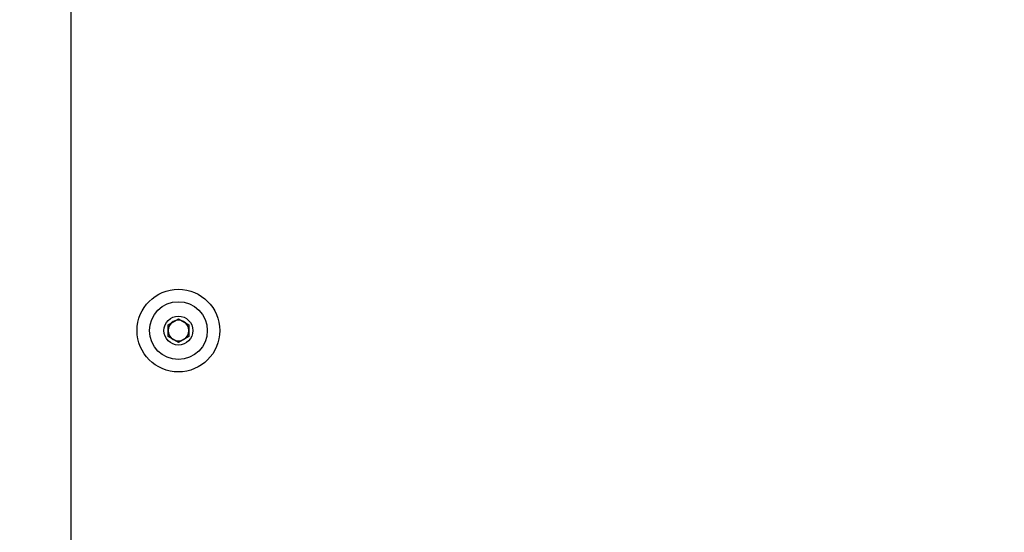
# Model space of a CAD drawing. Header units: inches. Extents: x 0.6 to 33.8, y 0 to 21.7.
# Tile 18 of 204: x 6 to 7.9, y 10.6 to 11.5. Entities that reach past the tile are written whole.
import ezdxf

# ---------------------------------------------------------------- set-up
doc = ezdxf.new("R2010")
doc.units = ezdxf.units.IN
doc.header["$MEASUREMENT"] = 0
doc.layers.add('FORMAT', color=7, linetype='Continuous')
doc.styles.add('SLDTEXTSTYLE3', font='TXT', dxfattribs={"width": 0.75})
doc.dimstyles.new('SLDDIMSTYLE0', dxfattribs={"dimtxt": 0.125, "dimasz": 0.13, "dimexe": 0, "dimexo": 0.0625, "dimgap": 0.03125, "dimtad": 0, "dimtih": 1, "dimtoh": 1, "dimdec": 1, "dimlfac": 4, "dimrnd": 1e-09, "dimzin": 12, "dimdsep": 46, "dimtxsty": 'SLDTEXTSTYLE3', "dimsah": 1, "dimcen": 0.09, "dimadec": 0, "dimazin": 3, "dimtfac": 1, "dimtdec": 1, "dimtofl": 0, "dimtmove": 0, "dimatfit": 3, "dimfxl": 0, "dimfrac": 2, "dimtolj": 1, "dimtzin": 12, "dimarcsym": 0})

# ---------------------------------------------------------------- blocks, each defined once
blk = doc.blocks.new('_D')
at = {"layer": 'FORMAT'}
for p, q in [((6.1949, 17.1526), (4.2017, 17.1526)), ((4.3267, 17.1526), (4.3267, 11.2698)), ((4.142, 11.2444), (4.1039, 11.2444)), ((4.1039, 11.2444), (4.1039, 11.0459)), ((4.5114, 11.2444), (4.5495, 11.2444)), ((4.5495, 11.2444), (4.5495, 11.0459)), ((4.1039, 11.0459), (4.142, 11.0459)), ((4.5495, 11.0459), (4.5114, 11.0459)), ((4.3267, 4.7776), (4.3267, 10.6605)), ((6.1949, 4.7776), (4.2017, 4.7776))]:
    blk.add_line(p, q, dxfattribs=at)
for points in [[(4.3267, 17.1526), (4.3067, 17.0226), (4.3467, 17.0226)], [(4.3267, 4.7776), (4.3467, 4.9076), (4.3067, 4.9076)]]:
    blk.add_solid(points, dxfattribs=at)
at = {"layer": 'FORMAT', "char_height": 0.125, "attachment_point": 1, "style": 'SLDTEXTSTYLE3'}
for s, insert in [('1257', (4.142, 11.2071)), ('49.5', (4.1651, 11.02)), ('MOUNTING', (3.8729, 10.8216))]:
    blk.add_mtext(s, dxfattribs=dict(at, insert=insert))
blk = doc.blocks.new('_D_1')
at = {"layer": 'FORMAT'}
for p, q in [((6.1417, 17.3401), (2.5482, 17.3401)), ((2.6732, 17.3401), (2.6732, 11.0747)), ((2.4885, 11.0493), (2.4504, 11.0493)), ((2.4504, 11.0493), (2.4504, 10.8509)), ((2.8579, 11.0493), (2.896, 11.0493)), ((2.896, 11.0493), (2.896, 10.8509)), ((2.4504, 10.8509), (2.4885, 10.8509)), ((2.896, 10.8509), (2.8579, 10.8509)), ((2.6732, 4.3985), (2.6732, 10.6639)), ((13.1545, 4.3985), (2.5482, 4.3985))]:
    blk.add_line(p, q, dxfattribs=at)
for points in [[(2.6732, 17.3401), (2.6532, 17.2101), (2.6932, 17.2101)], [(2.6732, 4.3985), (2.6932, 4.5285), (2.6532, 4.5285)]]:
    blk.add_solid(points, dxfattribs=at)
at = {"layer": 'FORMAT', "char_height": 0.125, "attachment_point": 1, "style": 'SLDTEXTSTYLE3'}
for s, insert in [('1315', (2.4885, 11.012)), ('51.8', (2.5115, 10.825))]:
    blk.add_mtext(s, dxfattribs=dict(at, insert=insert))

msp = doc.modelspace()

# ---------------------------------------------------------------- linework, layer by layer
at = {"color": 7, "linetype": 'Continuous'}
for p, q in [((6.1377, 16.9651), (6.1377, 4.9651)), ((6.3214, 10.9451), (6.3409, 10.9564)), ((6.3214, 10.9226), (6.3214, 10.9451)), ((6.3409, 10.9564), (6.3604, 10.9451)), ((6.3604, 10.9451), (6.3604, 10.9226)), ((6.3409, 10.9113), (6.3214, 10.9226)), ((6.3604, 10.9226), (6.3409, 10.9113))]:
    msp.add_line(p, q, dxfattribs=at)
for radius in [0.0781, 0.0546, 0.0273]:
    msp.add_circle((6.3409, 10.9339), radius, dxfattribs=at)
for start, end in [(120, 180), (60, 120), (0, 60), (180, 240), (300, 0), (240, 300)]:
    msp.add_arc((6.3409, 10.9339), 0.0195, start, end, dxfattribs=at)

# ---------------------------------------------------------------- dimensions: what is measured, and where the dimension line sits
at = {"layer": 'FORMAT'}
dim = msp.add_linear_dim(base=(2.6732, 17.3401), p1=(13.2045, 4.3985), p2=(6.1917, 17.3401), angle=90, dimstyle='SLDDIMSTYLE0', dxfattribs=at)
dim.commit()
dim.dimension.update_dxf_attribs({"geometry": '_D_1', "text_midpoint": (2.6732, 10.8693), "dimtype": 160})
dim = msp.add_linear_dim(base=(4.3267, 4.7776), p1=(6.2449, 17.1526), p2=(6.2449, 4.7776), angle=90, text='<>\\PMOUNTING', dimstyle='SLDDIMSTYLE0', dxfattribs=at)
dim.commit()
dim.dimension.update_dxf_attribs({"geometry": '_D', "text_midpoint": (4.3267, 10.9651), "dimtype": 160})

doc.saveas('drawing.dxf')
